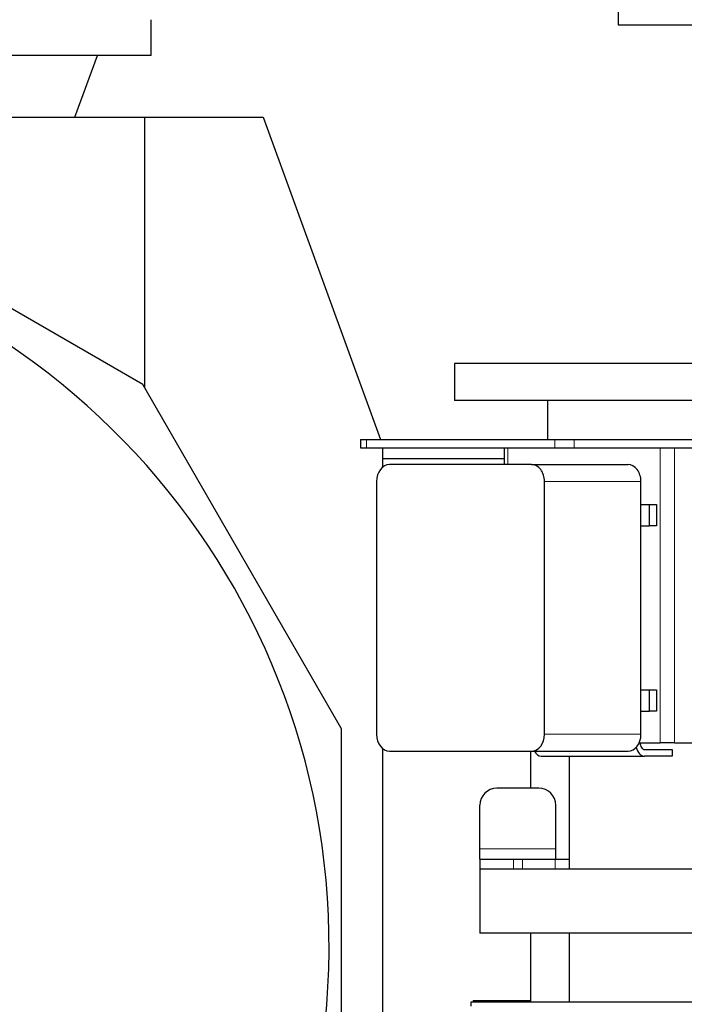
# Model space of a CAD drawing. Header units: inches. Extents: x 0 to 29700, y -16 to 21000.
# Tile 71 of 186: x 2227 to 2621, y 18410 to 18995. Entities that reach past the tile are written whole.
import ezdxf

# ---------------------------------------------------------------- set-up
doc = ezdxf.new("R2010")
doc.units = ezdxf.units.IN
doc.layers.add('254', color=7, linetype='Continuous', true_color=0xffffff)

msp = doc.modelspace()

# ---------------------------------------------------------------- linework, layer by layer
at = {"layer": '254', "color": 2, "linetype": 'Continuous', "lineweight": 25}
for p, q in [((2581.583, 19009.633), (2581.583, 18991.633)), ((2304.583, 18973.383), (2304.583, 18994.633)), ((2581.583, 18991.633), (2781.583, 18991.633)), ((2304.583, 18973.383), (1654.583, 18973.383)), ((2259.384, 18936.852), (2272.68, 18973.383)), ((2133.944, 18936.852), (2300.586, 18936.852)), ((2300.586, 18936.852), (2371.062, 18936.852)), ((2300.586, 18936.852), (2300.586, 18776.384)), ((2371.062, 18936.852), (2440.66, 18745.633)), ((2299.55, 18778.176), (2091.209, 18898.462)), ((2484.583, 18790.632), (2484.583, 18768.632)), ((2734.583, 18790.632), (2484.583, 18790.632)), ((2417.497, 18573.886), (2299.55, 18778.176)), ((2734.583, 18768.632), (2484.583, 18768.632)), ((2539.733, 18768.632), (2539.733, 18745.633)), ((2428.694, 18745.633), (2428.694, 18740.633)), ((2428.694, 18745.633), (2432.266, 18745.633)), ((2432.266, 18745.633), (2543.926, 18745.633)), ((2543.926, 18745.633), (2555.488, 18745.633)), ((2555.488, 18745.633), (2700.13, 18745.633)), ((2428.694, 18740.633), (2432.266, 18740.633)), ((2432.266, 18740.633), (2543.926, 18740.633)), ((2441.802, 18740.628), (2441.802, 18729.025)), ((2514.034, 18740.633), (2514.034, 18730.631)), ((2543.926, 18740.633), (2555.488, 18740.633)), ((2555.488, 18740.633), (2700.13, 18740.633)), ((2514.028, 18734.133), (2441.801, 18734.133)), ((2530.228, 18730.632), (2445.963, 18730.632)), ((2530.228, 18730.632), (2587.436, 18730.632)), ((2438.303, 18720.632), (2438.303, 18570.632)), ((2537.889, 18570.632), (2537.889, 18720.632)), ((2595.097, 18570.632), (2595.097, 18720.632)), ((2595.096, 18706.982), (2600.209, 18706.982)), ((2600.209, 18706.982), (2604.387, 18706.982)), ((2600.209, 18694.282), (2600.209, 18706.982)), ((2604.387, 18706.982), (2604.387, 18694.282)), ((2595.096, 18694.282), (2600.209, 18694.282)), ((2604.387, 18694.282), (2600.209, 18694.282)), ((2595.096, 18596.982), (2600.209, 18596.982)), ((2600.209, 18596.982), (2604.387, 18596.982)), ((2600.209, 18584.282), (2600.209, 18596.982)), ((2604.387, 18596.982), (2604.387, 18584.282)), ((2595.096, 18584.282), (2600.209, 18584.282)), ((2604.387, 18584.282), (2600.209, 18584.282)), ((2417.497, 18340.209), (2417.497, 18573.886)), ((2594.071, 18565.633), (2606.57, 18565.633)), ((2615.023, 18565.633), (2606.57, 18565.633)), ((2615.023, 18565.633), (2626.593, 18565.633)), ((2441.802, 18562.229), (2441.802, 18235.95)), ((2445.963, 18560.632), (2530.228, 18560.632)), ((2529.583, 18560.632), (2529.583, 18538.631)), ((2530.228, 18560.632), (2587.436, 18560.632)), ((2597.158, 18561.632), (2613.673, 18561.632)), ((2613.673, 18561.632), (2613.673, 18557.632)), ((2535.874, 18557.632), (2597.158, 18557.632)), ((2552.433, 18557.633), (2552.433, 18490.632)), ((2613.673, 18557.632), (2597.158, 18557.632)), ((2534.562, 18538.633), (2509.562, 18538.633)), ((2499.562, 18502.633), (2499.562, 18528.633)), ((2544.562, 18502.633), (2544.562, 18528.633)), ((2499.562, 18496.633), (2499.562, 18502.633)), ((2544.562, 18496.633), (2544.562, 18502.633)), ((2499.562, 18496.633), (2519.562, 18496.633)), ((2499.562, 18496.633), (2499.562, 18490.633)), ((2519.562, 18496.633), (2524.873, 18496.633)), ((2524.873, 18496.633), (2544.23, 18496.633)), ((2544.23, 18496.633), (2552.433, 18496.633)), ((2499.583, 18490.747), (2499.583, 18452.632)), ((2719.583, 18452.632), (2499.583, 18452.632)), ((2529.583, 18452.624), (2529.583, 18411.63)), ((2552.433, 18452.632), (2552.433, 18411.633)), ((3710.083, 18411.633), (2494.083, 18411.633)), ((2494.083, 18411.633), (2494.083, 18409.269)), ((2495.583, 18412.633), (2495.583, 18411.629)), ((2495.583, 18412.633), (2529.583, 18412.633))]:
    msp.add_line(p, q, dxfattribs=at)
at = {"layer": '254', "color": 110, "linetype": 'Continuous', "lineweight": 13}
for p, q in [((2432.266, 18745.633), (2432.266, 18740.633)), ((2543.926, 18745.633), (2543.926, 18740.633)), ((2555.488, 18745.633), (2555.488, 18740.633)), ((2516.177, 18740.633), (2516.177, 18730.631)), ((2606.57, 18740.633), (2606.57, 18565.633)), ((2615.023, 18740.633), (2615.023, 18565.633)), ((2537.889, 18720.632), (2595.097, 18720.632)), ((2537.889, 18570.632), (2595.097, 18570.632)), ((2544.562, 18502.633), (2499.562, 18502.633)), ((2519.562, 18496.633), (2519.562, 18490.633)), ((2524.873, 18496.633), (2524.873, 18490.633)), ((2544.23, 18496.633), (2544.23, 18490.633))]:
    msp.add_line(p, q, dxfattribs=at)
at = {"layer": '254', "color": 2, "linetype": 'Continuous', "lineweight": 25}
for centre, radius, start, end in [((1979.583, 18444.633), 430.5, 96.357139, 83.642861), ((2509.562, 18528.633), 10, 90, 180), ((2534.562, 18528.633), 10, 0, 90)]:
    msp.add_arc(centre, radius, start, end, dxfattribs=at)
for centre, major_axis, ratio, start_param, end_param in [((2445.963, 18720.632), (0, -10), 0.7660444, 3.1415927, 4.712389), ((2530.228, 18720.632), (0, -10), 0.7660444, 1.5707963, 3.1415927), ((2587.436, 18720.632), (0, -10), 0.7660444, 1.5707963, 3.1415927), ((2445.963, 18570.632), (0, -10), 0.7660444, 4.712389, 6.2831853), ((2530.228, 18570.632), (0, -10), 0.7660444, 0, 1.5707963), ((2587.436, 18570.632), (0, -10), 0.7660444, 0, 1.5707963), ((2597.158, 18565.633), (0, 4.001), 0.6427876, 1.5707963, 3.1415927), ((2535.874, 18565.633), (0, -8.001), 0.6427876, 5.387586, 6.2831853), ((2597.158, 18565.633), (0, -8.001), 0.6427876, 5.0575715, 6.2831853)]:
    msp.add_ellipse(centre, major_axis=major_axis, ratio=ratio, start_param=start_param, end_param=end_param, dxfattribs=at)
msp.add_open_spline([(2719.583, 18490.632), (2719.583, 18490.632), (2719.544, 18490.632), (2719.274, 18490.632), (2718.598, 18490.632), (2717.577, 18490.632), (2716.217, 18490.632), (2714.52, 18490.632), (2712.493, 18490.632), (2710.141, 18490.632), (2707.472, 18490.632), (2704.494, 18490.632), (2701.218, 18490.632), (2697.652, 18490.632), (2693.809, 18490.632), (2689.7, 18490.632), (2685.339, 18490.632), (2680.739, 18490.632), (2675.914, 18490.632), (2670.881, 18490.632), (2665.654, 18490.632), (2660.251, 18490.632), (2654.687, 18490.632), (2648.982, 18490.632), (2643.152, 18490.632), (2637.217, 18490.632), (2631.194, 18490.632), (2625.104, 18490.632), (2618.964, 18490.632), (2612.795, 18490.632), (2606.616, 18490.632), (2600.446, 18490.632), (2594.305, 18490.632), (2588.212, 18490.632), (2582.186, 18490.632), (2576.247, 18490.632), (2570.413, 18490.632), (2564.702, 18490.632), (2559.133, 18490.632), (2553.723, 18490.632), (2548.489, 18490.632), (2543.447, 18490.632), (2538.614, 18490.632), (2534.005, 18490.632), (2529.634, 18490.632), (2525.515, 18490.632), (2521.661, 18490.632), (2518.084, 18490.632), (2514.796, 18490.632), (2511.806, 18490.632), (2509.125, 18490.632), (2506.76, 18490.632), (2504.719, 18490.632), (2503.009, 18490.632), (2501.635, 18490.632), (2500.602, 18490.632), (2499.911, 18490.632), (2499.625, 18490.632), (2499.583, 18490.632), (2499.583, 18490.632)], degree=3, knots=[0, 0, 0, 0, 0.008092, 0.0259666, 0.0438413, 0.0617159, 0.0795906, 0.0974652, 0.1153398, 0.1332145, 0.1510891, 0.1689638, 0.1868384, 0.2047131, 0.2225877, 0.2404623, 0.258337, 0.2762116, 0.2940863, 0.3119609, 0.3298356, 0.3477102, 0.3655848, 0.3834595, 0.4013341, 0.4192088, 0.4370834, 0.4549581, 0.4728327, 0.4907073, 0.508582, 0.5264566, 0.5443313, 0.5622059, 0.5800806, 0.5979552, 0.6158298, 0.6337045, 0.6515791, 0.6694538, 0.6873284, 0.7052031, 0.7230777, 0.7409523, 0.758827, 0.7767016, 0.7945763, 0.8124509, 0.8303256, 0.8482002, 0.8660748, 0.8839495, 0.9018241, 0.9196988, 0.9375734, 0.9554481, 0.9733227, 0.9911973, 1, 1, 1, 1], dxfattribs=at)

doc.saveas('drawing.dxf')
